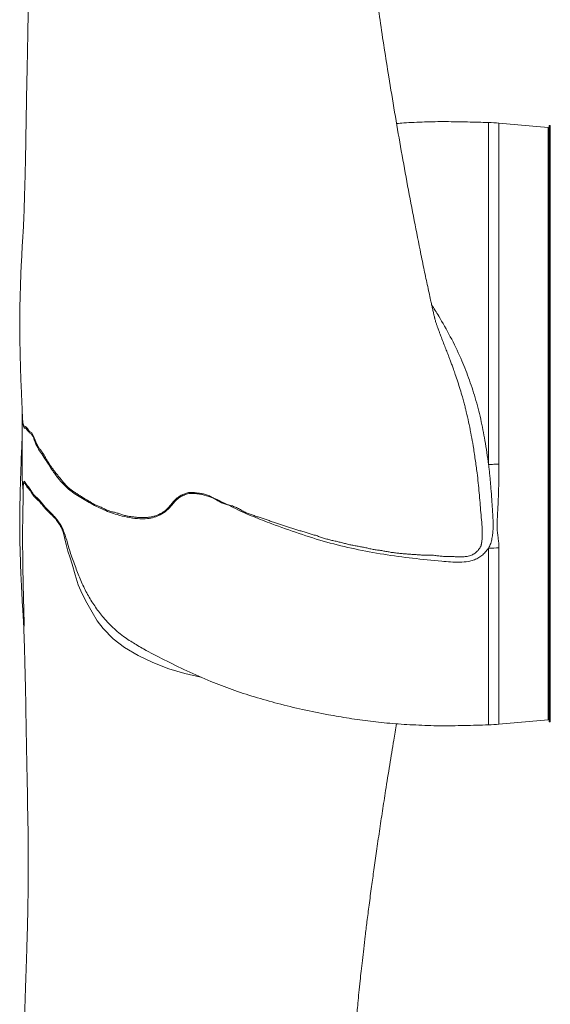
# Model space of a CAD drawing. Header units: millimetres. Extents: x 345 to 1763, y 744 to 2613.
# Tile 2 of 8: x 345 to 593, y 1539 to 1999. Entities that reach past the tile are written whole.
import ezdxf

# ---------------------------------------------------------------- set-up
doc = ezdxf.new("R2010")
doc.units = ezdxf.units.MM

msp = doc.modelspace()

# ---------------------------------------------------------------- linework, layer by layer
at = {"color": 8, "linetype": 'Continuous', "lineweight": 15}
for p, q in [((563.91, 1791.14), (563.91, 1950.94)), ((568.77, 1950.65), (568.77, 1791.18)), ((563.91, 1669.36), (563.91, 1751.98)), ((568.77, 1752.1), (568.77, 1669.65))]:
    msp.add_line(p, q, dxfattribs=at)
at = {"color": 7, "linetype": 'Continuous', "lineweight": 15}
for p, q in [((591.7, 1948.57), (568.77, 1950.65)), ((591.7, 1810.15), (591.7, 1948.57)), ((592.75, 1949.57), (592.25, 1949.57)), ((592.25, 1810.15), (592.25, 1949.57)), ((592.75, 1810.15), (592.75, 1949.57)), ((592.25, 1897.91), (591.7, 1897.91)), ((591.7, 1671.74), (591.7, 1810.15)), ((592.25, 1670.74), (592.25, 1810.15)), ((592.75, 1670.74), (592.75, 1810.15)), ((591.7, 1751.48), (592.25, 1751.51)), ((592.25, 1747.51), (591.7, 1747.49)), ((591.7, 1729.34), (592.25, 1729.34)), ((592.25, 1723.78), (591.7, 1723.79)), ((591.7, 1722.39), (592.25, 1722.39)), ((568.77, 1669.65), (591.7, 1671.74)), ((592.25, 1670.74), (592.75, 1670.74))]:
    msp.add_line(p, q, dxfattribs=at)
at = {"color": 8, "linetype": 'Continuous', "lineweight": 15, "flags": 128}
for points in [[(346.29, 1810.54), (346.32, 1810.25), (346.32, 1810.24), (346.32, 1810.23), (346.32, 1810.22), (346.33, 1810.22), (346.34, 1810.18), (346.4, 1810.02), (346.65, 1809.24), (346.94, 1808.62), (347.17, 1808.66), (347.43, 1808.79), (347.76, 1808.5), (348.41, 1807.84), (348.86, 1807.15), (349.33, 1806.52), (349.85, 1806.23), (350.39, 1805.86), (351.13, 1804.62), (351.96, 1802.5), (351.96, 1802.5), (351.96, 1802.5)], [(429.56, 1691.68), (429.46, 1691.7), (421.91, 1693.32), (414.44, 1695.58), (407.02, 1698.47), (400.11, 1701.78), (393.83, 1705.54), (388.42, 1709.65), (383.73, 1714.38), (381.03, 1718.05), (378.61, 1722.05), (376.17, 1726.39), (373.98, 1730.57), (372.16, 1734.9), (370.68, 1739.52), (369.28, 1744.43), (368.37, 1747.44), (367.34, 1750.56), (366.52, 1753.69), (365.79, 1756.9), (365.35, 1758.43), (364.89, 1759.99), (364.89, 1759.99), (364.89, 1759.99)]]:
    msp.add_lwpolyline(points, dxfattribs=at)
at = {"color": 7, "linetype": 'Continuous', "lineweight": 15, "flags": 128}
msp.add_lwpolyline([(568.77, 1791.18), (568.16, 1791.17), (567.56, 1791.17), (566.95, 1791.16), (566.34, 1791.16), (565.73, 1791.15), (565.12, 1791.15), (564.52, 1791.14), (563.91, 1791.14)], dxfattribs=at)
at = {"color": 7, "linetype": 'Continuous', "lineweight": 15}
for centre, radius, start, end in [((561.59, 1871.74), 79.24, 84.8022, 88.3259), ((561.61, 1942.85), 190.88, 270.6908, 272.1512), ((561.59, 1748.56), 79.24, 271.6741, 275.1978)]:
    msp.add_arc(centre, radius, start, end, dxfattribs=at)
for points, knots in [([(553.46, 1815.78), (553.41, 1815.96), (553.25, 1816.65), (552.87, 1818.17), (552.34, 1820.25), (551.59, 1822.95), (550.6, 1826.21), (549.51, 1829.75), (548.46, 1832.9), (547.55, 1835.5), (546.81, 1837.57), (546.15, 1839.36), (545.46, 1841.19), (544.74, 1843.05), (543.87, 1845.29), (542.88, 1847.8), (541.91, 1850.3), (541.1, 1852.41), (540.53, 1853.93), (540.18, 1854.91), (539.94, 1855.61), (539.72, 1856.25), (539.5, 1856.92), (539.28, 1857.6), (539.06, 1858.32), (538.87, 1859), (538.71, 1859.61), (538.68, 1859.73), (538.68, 1859.72), (538.48, 1860.57), (538.1, 1862.18), (537.7, 1863.97), (537.27, 1865.89), (536.73, 1868.37), (536.04, 1871.48), (534.97, 1876.46), (533.57, 1883.1), (531.4, 1893.69), (528.75, 1907.14), (525.71, 1923.27), (522.78, 1939.52), (519.97, 1955.84), (517.44, 1971.19), (515.17, 1985.55), (513.2, 1998.55), (511.38, 2010.98), (509.76, 2022.57), (508.34, 2033.07), (507.12, 2042.51), (506.08, 2051), (505.14, 2058.95), (504.3, 2066.56), (503.54, 2073.76), (502.9, 2080.28), (502.37, 2085.87), (501.98, 2090.17), (501.68, 2093.63), (501.39, 2096.91), (501.06, 2100.95), (500.67, 2105.79), (500.26, 2111.27), (499.73, 2118.61), (499.11, 2128.02), (498.42, 2139.67), (497.66, 2154.4), (496.92, 2172), (496.4, 2188.03), (496.09, 2199.99), (495.91, 2207.41), (495.77, 2214.03), (495.64, 2220.88), (495.51, 2228.72), (495.37, 2238.22), (495.25, 2248.87), (495.13, 2260.51), (495.04, 2272.71), (494.96, 2284.78), (494.9, 2296.36), (494.84, 2307.45), (494.78, 2318.28), (494.7, 2328.83), (494.62, 2338.08), (494.54, 2345.76), (494.47, 2351.66), (494.41, 2356.56), (494.35, 2360.47), (494.31, 2363.55), (494.27, 2366.29), (494.22, 2369.66), (494.14, 2374.16), (494.04, 2379.96), (493.92, 2386.7), (493.76, 2394.42), (493.57, 2403.1), (493.34, 2412.71), (493.07, 2423.17), (492.75, 2434.43), (492.38, 2446.46), (491.95, 2459.21), (491.41, 2473.92), (490.76, 2490.11), (490, 2507.2), (489.2, 2523.44), (488.39, 2538.79), (487.56, 2553.28), (486.73, 2566.95), (485.86, 2580.25), (485.05, 2592.09), (484.51, 2599.52), (484.28, 2602.59)], [0, 0, 0, 0, 0.000884, 0.003377, 0.006378, 0.009477, 0.013639, 0.017912, 0.022195, 0.025363, 0.027932, 0.030734, 0.033127, 0.036259, 0.040262, 0.045155, 0.050316, 0.054449, 0.057509, 0.059741, 0.061719, 0.063732, 0.06582, 0.068564, 0.072106, 0.075254, 0.077712, 0.080069, 0.082345, 0.084452, 0.086908, 0.089543, 0.092315, 0.095258, 0.100237, 0.10565, 0.116329, 0.127971, 0.149113, 0.170487, 0.191624, 0.212216, 0.233002, 0.249535, 0.265666, 0.280834, 0.294793, 0.30745, 0.318342, 0.328223, 0.337312, 0.346123, 0.354667, 0.362192, 0.368575, 0.37384, 0.376891, 0.38036, 0.385025, 0.390613, 0.396823, 0.403634, 0.415496, 0.428701, 0.443019, 0.465277, 0.488243, 0.497436, 0.506093, 0.5136, 0.520009, 0.529394, 0.540164, 0.552257, 0.565597, 0.579846, 0.593916, 0.606918, 0.619665, 0.632159, 0.644401, 0.656309, 0.664397, 0.671302, 0.677046, 0.681646, 0.685117, 0.687957, 0.691385, 0.697141, 0.704087, 0.712206, 0.721476, 0.732099, 0.743874, 0.756777, 0.770786, 0.785881, 0.802045, 0.819262, 0.84247, 0.865221, 0.887085, 0.908104, 0.928311, 0.947733, 0.966393, 0.98606, 1, 1, 1, 1]), ([(347.92, 2567.22), (348.03, 2564.44), (348.33, 2557.21), (348.87, 2545.2), (349.48, 2531.51), (350.05, 2518.11), (350.56, 2505.19), (351.01, 2492.8), (351.38, 2481.02), (351.69, 2469.83), (351.91, 2459.91), (352.06, 2451.23), (352.17, 2443.73), (352.26, 2436.46), (352.33, 2429.18), (352.39, 2419.14), (352.42, 2406.01), (352.39, 2390.55), (352.29, 2375.28), (352.14, 2360.34), (351.94, 2344.67), (351.69, 2329.46), (351.41, 2314.84), (351.11, 2300.98), (350.78, 2287), (350.41, 2272.45), (350.01, 2257.71), (349.59, 2242.92), (349.17, 2229.01), (348.76, 2216.03), (348.37, 2203.98), (348.02, 2193.36), (347.72, 2183.89), (347.46, 2175.29), (347.23, 2166.76), (347.02, 2158.17), (346.87, 2150.75), (346.77, 2144.25), (346.69, 2138.42), (346.63, 2131.7), (346.59, 2124.32), (346.61, 2116.71), (346.66, 2109.27), (346.76, 2102.18), (346.89, 2095.2), (347.05, 2088.44), (347.23, 2082.12), (347.4, 2076.71), (347.54, 2072.59), (347.66, 2069.19), (347.77, 2065.86), (347.91, 2061.81), (348.06, 2057.26), (348.25, 2051.37), (348.44, 2044.33), (348.6, 2036.53), (348.7, 2030.51), (348.74, 2026.29), (348.77, 2023.59), (348.78, 2021.05), (348.8, 2018.45), (348.8, 2015.61), (348.8, 2012.3), (348.79, 2008.65), (348.76, 2005.01), (348.72, 2001.86), (348.69, 1999.35), (348.65, 1996.55), (348.51, 1992.7), (348.52, 1987.85), (348.38, 1982.26), (348.26, 1976.55), (348.14, 1970.72), (348.02, 1964.89), (347.91, 1959.07), (347.82, 1953.47), (347.74, 1948.5), (347.67, 1944.02), (347.61, 1939.61), (347.53, 1935.17), (347.43, 1930.96), (347.34, 1927.17), (347.24, 1923.65), (347.15, 1920.24), (347.04, 1916.2), (346.89, 1911.53), (346.73, 1906.54), (346.52, 1901.68), (346.24, 1897.07), (345.92, 1892.64), (345.76, 1888.82), (345.6, 1885.57), (345.4, 1882.41), (345.26, 1878.74), (345.14, 1874.83), (345.04, 1871.24), (344.95, 1868.13), (344.86, 1865.19), (344.79, 1862.21), (344.78, 1859.09), (344.79, 1856.23), (344.82, 1853.44), (344.84, 1851.21), (344.87, 1849.51), (344.89, 1847.9), (344.92, 1846.56), (344.94, 1845.33), (344.98, 1843.52), (345.05, 1840.57), (345.16, 1836.49), (345.33, 1831.31), (345.56, 1825.08), (345.83, 1818.78), (346.05, 1814.56), (346.14, 1812.76)], [0, 0, 0, 0, 0.0166824, 0.0433819, 0.068775, 0.0928162, 0.1154713, 0.136349, 0.1558501, 0.173965, 0.1906887, 0.2030663, 0.2145555, 0.2253205, 0.2362228, 0.2473882, 0.2700849, 0.2937947, 0.3137398, 0.3343486, 0.3556208, 0.3775562, 0.3952568, 0.4133669, 0.4316732, 0.4492042, 0.4689097, 0.4873524, 0.5045349, 0.5204588, 0.535125, 0.5485371, 0.5590718, 0.5693546, 0.5795542, 0.5897142, 0.6001561, 0.606067, 0.6130419, 0.6210952, 0.6302331, 0.639538, 0.6484081, 0.6568386, 0.6648246, 0.6732336, 0.6808461, 0.6872338, 0.692383, 0.6954041, 0.6993161, 0.7041729, 0.7097225, 0.7153549, 0.7248612, 0.7342671, 0.7424151, 0.745757, 0.748856, 0.7517791, 0.7545482, 0.7579177, 0.7616027, 0.7660087, 0.770557, 0.7741891, 0.7769141, 0.7793293, 0.7840914, 0.790112, 0.7963193, 0.8037855, 0.8103248, 0.8171211, 0.8247518, 0.8313667, 0.8375356, 0.8429917, 0.8480231, 0.8535166, 0.8581583, 0.8626517, 0.8666207, 0.870379, 0.8745564, 0.8805637, 0.8866168, 0.8919329, 0.8976302, 0.9025623, 0.9072761, 0.9110058, 0.914362, 0.9184506, 0.9236329, 0.9282223, 0.9314344, 0.9348876, 0.9384055, 0.941843, 0.945571, 0.9493384, 0.9513137, 0.9533518, 0.9556031, 0.9572577, 0.9583652, 0.9606741, 0.9644857, 0.9697323, 0.9763223, 0.9841671, 0.9932485, 1, 1, 1, 1]), ([(563.91, 1950.94), (560.63, 1951.04), (553.98, 1951.23), (544.01, 1951.41), (534.08, 1951.28), (526.4, 1950.92), (522.04, 1950.56), (520.92, 1950.47)], [0, 0, 0, 0, 0.228616, 0.46428, 0.694741, 0.921611, 1, 1, 1, 1]), ([(345.96, 1816.23), (345.96, 1815.88), (345.96, 1814.35), (345.96, 1811.46), (345.96, 1807.66), (345.96, 1803.86), (345.96, 1800.23), (345.96, 1796.66), (345.96, 1793.3), (345.96, 1790.28), (345.97, 1787.39), (345.96, 1784), (346.16, 1780.93), (346.38, 1779.12), (346.41, 1778.81)], [0, 0, 0, 0, 0.024976, 0.109131, 0.194528, 0.281168, 0.36905, 0.45608, 0.562026, 0.657393, 0.743614, 0.861629, 0.976664, 1, 1, 1, 1]), ([(555.82, 1804.63), (555.72, 1805.16), (555.06, 1808.84), (554.28, 1812.58), (553.42, 1815.72), (553.4, 1815.76)], [0, 0, 0, 0, 0.1415066, 0.9878736, 1, 1, 1, 1]), ([(346.13, 1813.03), (346.13, 1812.79), (346.14, 1812.35), (346.2, 1811.36), (346.25, 1810.99), (346.29, 1810.54), (346.29, 1810.54)], [0, 0, 0, 0, 0.2576206, 0.4699018, 0.9975771, 1, 1, 1, 1]), ([(345.96, 1804.12), (345.88, 1802.3), (345.7, 1798.64), (345.49, 1793.36), (345.31, 1788.55), (345.18, 1784.48), (345.09, 1781.2), (345.03, 1778.72), (344.98, 1776.77), (344.94, 1775.08), (344.91, 1773.31), (344.88, 1771.6), (344.85, 1769.35), (344.81, 1766.41), (344.79, 1763.31), (344.78, 1759.97), (344.82, 1756.27), (344.95, 1752.3), (345.06, 1748.44), (345.16, 1744.97), (345.26, 1741.65), (345.4, 1738.04), (345.65, 1734.15), (345.8, 1729.91), (346.06, 1725.79), (346.31, 1722), (346.53, 1718.34), (346.69, 1714.82), (346.81, 1711.33), (346.93, 1707.73), (347.05, 1703.55), (347.18, 1698.75), (347.32, 1693.87), (347.44, 1689.25), (347.53, 1685.12), (347.6, 1680.91), (347.67, 1676.45), (347.74, 1671.64), (347.82, 1666.66), (347.91, 1661.38), (348.02, 1655.73), (348.14, 1649.58), (348.26, 1643.05), (348.45, 1636.44), (348.46, 1630.08), (348.64, 1624.19), (348.73, 1618.61), (348.78, 1613.12), (348.8, 1607.57), (348.8, 1601.91), (348.77, 1595.9), (348.69, 1589.31), (348.57, 1582.38), (348.41, 1574.98), (348.21, 1567.59), (347.97, 1560.32), (347.73, 1553.37), (347.48, 1546.15), (347.23, 1538.35), (346.96, 1528.71), (346.73, 1517.56), (346.59, 1504.67), (346.6, 1493.87), (346.66, 1485.18), (346.72, 1479.23), (346.8, 1473.92), (346.87, 1469.88), (346.92, 1467.05), (346.96, 1465.05), (347, 1463.17), (347.07, 1460.36), (347.16, 1456.22), (347.31, 1450.65), (347.48, 1444.46), (347.8, 1433.92), (348.27, 1419.32), (348.88, 1400.76), (349.45, 1382.16), (350, 1363.27), (350.52, 1344.04), (351, 1324.47), (351.43, 1304.62), (351.8, 1284.41), (352.07, 1266.38), (352.24, 1250.39), (352.35, 1236.33), (352.41, 1221.81), (352.41, 1206.86), (352.34, 1191.53), (352.18, 1175.88), (351.91, 1159.98), (351.53, 1143.88), (351.02, 1127.66), (350.42, 1111.38), (349.75, 1095.11), (349.04, 1078.95), (348.41, 1064.85), (348.06, 1056.43), (347.92, 1053.1)], [0, 0, 0, 0, 0.006833, 0.01381, 0.019892, 0.025055, 0.029245, 0.032409, 0.034541, 0.036782, 0.039135, 0.041603, 0.044082, 0.04744, 0.051607, 0.055095, 0.059442, 0.064365, 0.069194, 0.073335, 0.07688, 0.080981, 0.085761, 0.091016, 0.096131, 0.100041, 0.104235, 0.108891, 0.112583, 0.116478, 0.121505, 0.12711, 0.133168, 0.138575, 0.143151, 0.14756, 0.153152, 0.159189, 0.165358, 0.171511, 0.178528, 0.185913, 0.193738, 0.20192, 0.209455, 0.216063, 0.222393, 0.228829, 0.235255, 0.241696, 0.248495, 0.256197, 0.264623, 0.27264, 0.282018, 0.290516, 0.298281, 0.306698, 0.316187, 0.326003, 0.341091, 0.35616, 0.372555, 0.379878, 0.387394, 0.393901, 0.398971, 0.40195, 0.40407, 0.406172, 0.408688, 0.414207, 0.42104, 0.428777, 0.436538, 0.459226, 0.481898, 0.504666, 0.528227, 0.552726, 0.577707, 0.6036, 0.630412, 0.658145, 0.676815, 0.696477, 0.717156, 0.738857, 0.761584, 0.78534, 0.810132, 0.835962, 0.862821, 0.890684, 0.919516, 0.94927, 0.97989, 1, 1, 1, 1]), ([(351.96, 1802.5), (351.99, 1802.43), (352.02, 1802.36), (352.07, 1802.23), (352.15, 1802.02), (352.23, 1801.82), (352.39, 1801.43), (352.5, 1801.17), (352.68, 1800.81), (352.74, 1800.69), (352.83, 1800.51), (352.86, 1800.45), (352.92, 1800.33), (352.95, 1800.27), (353.01, 1800.14), (353.04, 1800.08), (353.1, 1799.96), (353.13, 1799.91), (353.23, 1799.74), (353.3, 1799.64), (353.64, 1799.14), (353.92, 1798.74), (354.48, 1797.95), (354.77, 1797.55), (355.21, 1796.94), (355.35, 1796.73), (355.64, 1796.3), (355.79, 1796.08), (356.08, 1795.63), (356.22, 1795.39), (356.5, 1794.89), (356.64, 1794.64), (357.07, 1793.87), (357.37, 1793.36), (357.82, 1792.61), (357.98, 1792.35), (358.29, 1791.85), (358.45, 1791.6), (358.93, 1790.85), (359.26, 1790.37), (359.77, 1789.67), (359.94, 1789.44), (360.29, 1788.97), (360.46, 1788.74), (360.99, 1788.03), (361.34, 1787.54), (362.07, 1786.6), (362.44, 1786.13), (363.19, 1785.2), (363.58, 1784.74), (364.35, 1783.8), (364.74, 1783.33), (365.93, 1781.93), (366.75, 1781.02), (367.84, 1780.04), (368.06, 1779.85), (368.5, 1779.49), (368.73, 1779.32), (369.41, 1778.82), (369.88, 1778.51), (370.82, 1777.89), (371.29, 1777.59), (372.25, 1776.97), (372.74, 1776.65), (373.71, 1776.01), (374.2, 1775.69), (375.2, 1775.08), (375.7, 1774.79), (376.34, 1774.41), (376.46, 1774.34), (376.72, 1774.19), (376.85, 1774.11), (377.1, 1773.97), (377.23, 1773.91), (377.49, 1773.77), (377.62, 1773.69), (377.88, 1773.53), (378, 1773.44), (378.26, 1773.25), (378.39, 1773.16), (378.77, 1772.89), (379.03, 1772.76), (379.55, 1772.49), (379.81, 1772.36), (380.34, 1772.12), (380.6, 1772.01), (381.4, 1771.69), (381.93, 1771.49), (382.73, 1771.13), (383, 1771), (383.53, 1770.74), (383.8, 1770.61), (384.35, 1770.35), (384.62, 1770.21), (385.16, 1769.95), (385.44, 1769.82), (386.26, 1769.46), (386.81, 1769.27), (387.92, 1768.97), (388.48, 1768.86), (389.32, 1768.66), (389.61, 1768.59), (390.17, 1768.44), (390.46, 1768.35), (391.31, 1768.08), (391.89, 1767.88), (393.04, 1767.51), (393.62, 1767.33), (394.48, 1767.1), (394.77, 1767.03), (395.34, 1766.91), (395.63, 1766.87), (396.48, 1766.75), (397.05, 1766.7), (397.9, 1766.6), (398.19, 1766.56), (398.77, 1766.49), (399.06, 1766.45), (399.64, 1766.38), (399.93, 1766.36), (400.36, 1766.33), (400.51, 1766.32), (400.79, 1766.31), (400.94, 1766.31), (401.66, 1766.3), (402.24, 1766.3), (403.11, 1766.32), (403.4, 1766.33), (403.98, 1766.34), (404.27, 1766.35), (405.14, 1766.4), (405.7, 1766.47), (406.81, 1766.68), (407.35, 1766.82), (408.41, 1767.17), (408.94, 1767.38), (409.97, 1767.82), (410.49, 1768.05), (411.48, 1768.58), (411.95, 1768.88), (412.84, 1769.55), (413.26, 1769.92), (414.08, 1770.72), (414.47, 1771.15), (415.6, 1772.49), (416.31, 1773.43), (417.34, 1774.47), (417.56, 1774.68), (417.99, 1775.07), (418.22, 1775.26), (418.9, 1775.82), (419.39, 1776.17), (420.4, 1776.77), (420.93, 1777.03), (421.75, 1777.38), (422.03, 1777.49), (422.6, 1777.69), (422.88, 1777.78), (423.76, 1777.99), (424.37, 1778.05), (425.3, 1778.04), (425.61, 1778.02), (426.24, 1777.96), (426.56, 1777.92), (427.19, 1777.84), (427.5, 1777.79), (428.13, 1777.71), (428.45, 1777.67), (429.39, 1777.53), (430.02, 1777.43), (430.96, 1777.23), (431.28, 1777.16), (431.9, 1776.98), (432.22, 1776.89), (433.15, 1776.54), (433.74, 1776.25), (434.91, 1775.6), (435.49, 1775.26), (436.36, 1774.74), (436.65, 1774.57), (437.23, 1774.24), (437.52, 1774.07), (438.4, 1773.57), (438.99, 1773.26), (439.9, 1772.88), (440.21, 1772.77), (440.83, 1772.58), (441.15, 1772.49), (442.1, 1772.26), (442.74, 1772.12), (444, 1771.79), (444.62, 1771.59), (445.85, 1771.11), (446.44, 1770.82), (447.63, 1770.17), (448.21, 1769.82), (449.1, 1769.31), (449.4, 1769.15), (449.99, 1768.84), (450.3, 1768.69), (451.21, 1768.28), (451.83, 1768.04), (453.08, 1767.59), (453.71, 1767.37), (454.96, 1766.95), (455.59, 1766.74), (456.85, 1766.34), (457.49, 1766.14), (458.75, 1765.73), (459.38, 1765.52), (460.64, 1765.09), (461.27, 1764.88), (462.53, 1764.44), (463.16, 1764.21), (464.42, 1763.76), (465.05, 1763.53), (466.31, 1763.1), (466.95, 1762.89), (468.22, 1762.49), (468.86, 1762.3), (470.14, 1761.91), (470.78, 1761.71), (472.05, 1761.29), (472.69, 1761.08), (473.97, 1760.67), (474.61, 1760.48), (475.89, 1760.1), (476.53, 1759.9), (477.81, 1759.5), (478.45, 1759.3), (479.42, 1759.02), (479.74, 1758.92), (480.38, 1758.74), (480.7, 1758.64), (481.67, 1758.37), (482.31, 1758.17), (483.6, 1757.77), (484.23, 1757.55), (485.19, 1757.23), (485.51, 1757.12), (486.15, 1756.89), (486.47, 1756.78), (487.43, 1756.46), (488.08, 1756.28), (489.37, 1755.94), (490.03, 1755.78), (491.34, 1755.47), (491.99, 1755.32), (493.3, 1755.03), (493.96, 1754.88), (495.26, 1754.56), (495.91, 1754.38), (497.21, 1754.03), (497.87, 1753.86), (499.18, 1753.55), (499.84, 1753.42), (501.17, 1753.17), (501.83, 1753.05), (503.16, 1752.81), (503.83, 1752.69), (505.15, 1752.44), (505.81, 1752.3), (507.14, 1752.02), (507.8, 1751.86), (509.12, 1751.57), (509.78, 1751.43), (511.11, 1751.21), (511.78, 1751.13), (513.12, 1750.93), (513.79, 1750.83), (515.12, 1750.6), (515.79, 1750.49), (517.12, 1750.25), (517.79, 1750.12), (518.79, 1749.96), (519.13, 1749.91), (519.8, 1749.83), (520.14, 1749.79), (521.14, 1749.67), (521.82, 1749.58), (523.16, 1749.44), (523.84, 1749.38), (525.19, 1749.28), (525.87, 1749.23), (527.22, 1749.14), (527.89, 1749.09), (529.24, 1749), (529.92, 1748.97), (530.93, 1748.9), (531.27, 1748.87), (531.95, 1748.81), (532.28, 1748.79), (532.96, 1748.75), (533.3, 1748.74), (533.97, 1748.73), (534.31, 1748.73), (534.99, 1748.75), (535.33, 1748.75), (536.01, 1748.76), (536.35, 1748.76), (537.36, 1748.71), (538.04, 1748.65), (539.39, 1748.49), (540.06, 1748.41), (541.41, 1748.25), (542.09, 1748.17), (543.1, 1748.09), (543.44, 1748.07), (544.12, 1748.05), (544.46, 1748.04), (545.13, 1748.04), (545.47, 1748.04), (546.15, 1748.04), (546.49, 1748.04), (547.17, 1748.02), (547.51, 1748.01), (548.19, 1747.99), (548.53, 1747.98), (549.2, 1747.98), (549.54, 1747.98), (550.22, 1747.98), (550.56, 1747.97), (551.58, 1747.96), (552.26, 1747.95), (553.26, 1748.04), (553.6, 1748.08), (554.26, 1748.2), (554.59, 1748.28), (555.56, 1748.56), (556.18, 1748.81), (557.04, 1749.29), (557.32, 1749.47), (557.84, 1749.84), (558.08, 1750.04), (558.78, 1750.69), (559.18, 1751.16), (559.7, 1751.91), (559.86, 1752.16), (560.09, 1752.55), (560.16, 1752.68), (560.26, 1752.88), (560.3, 1752.95), (560.36, 1753.08), (560.38, 1753.14), (560.41, 1753.27), (560.42, 1753.33), (560.45, 1753.45), (560.47, 1753.52), (560.5, 1753.65), (560.52, 1753.71), (560.55, 1753.84), (560.56, 1753.9), (560.59, 1754.03), (560.6, 1754.1), (560.62, 1754.23), (560.64, 1754.29), (560.66, 1754.42), (560.66, 1754.49), (560.69, 1754.62), (560.7, 1754.69), (560.78, 1755.29), (560.83, 1755.83), (560.92, 1756.94), (560.94, 1757.51), (560.97, 1758.36), (560.98, 1758.65), (560.98, 1759.08), (560.98, 1759.23), (560.98, 1759.44), (560.97, 1759.55), (560.97, 1759.66), (560.97, 1759.73), (560.97, 1759.77), (560.97, 1759.8)], [0, 0, 0, 0, 0.000977, 0.000977, 0.001953, 0.003906, 0.003906, 0.007812, 0.007812, 0.009766, 0.009766, 0.010742, 0.010742, 0.011719, 0.011719, 0.012695, 0.012695, 0.013672, 0.013672, 0.015625, 0.015625, 0.023438, 0.023438, 0.03125, 0.03125, 0.035156, 0.035156, 0.039063, 0.039063, 0.042969, 0.042969, 0.046875, 0.046875, 0.054688, 0.054688, 0.058594, 0.058594, 0.0625, 0.0625, 0.070313, 0.070313, 0.074219, 0.074219, 0.078125, 0.078125, 0.085938, 0.085938, 0.09375, 0.09375, 0.101563, 0.101563, 0.109375, 0.109375, 0.125, 0.125, 0.128906, 0.128906, 0.132813, 0.132813, 0.140625, 0.140625, 0.148438, 0.148438, 0.15625, 0.15625, 0.164063, 0.164063, 0.171875, 0.171875, 0.173828, 0.173828, 0.175781, 0.175781, 0.177734, 0.177734, 0.179688, 0.179688, 0.181641, 0.181641, 0.183594, 0.183594, 0.1875, 0.1875, 0.191406, 0.191406, 0.195313, 0.195313, 0.203125, 0.203125, 0.207031, 0.207031, 0.210938, 0.210938, 0.214844, 0.214844, 0.21875, 0.21875, 0.226563, 0.226563, 0.234375, 0.234375, 0.238281, 0.238281, 0.242188, 0.242188, 0.25, 0.25, 0.257813, 0.257813, 0.261719, 0.261719, 0.265625, 0.265625, 0.273438, 0.273438, 0.277344, 0.277344, 0.28125, 0.28125, 0.285156, 0.285156, 0.287109, 0.287109, 0.289063, 0.289063, 0.296875, 0.296875, 0.300781, 0.300781, 0.304688, 0.304688, 0.3125, 0.3125, 0.320313, 0.320313, 0.328125, 0.328125, 0.335938, 0.335938, 0.34375, 0.34375, 0.351563, 0.351563, 0.359375, 0.359375, 0.375, 0.375, 0.378906, 0.378906, 0.382813, 0.382813, 0.390625, 0.390625, 0.398438, 0.398438, 0.402344, 0.402344, 0.40625, 0.40625, 0.414063, 0.414063, 0.417969, 0.417969, 0.421875, 0.421875, 0.425781, 0.425781, 0.429688, 0.429688, 0.4375, 0.4375, 0.441406, 0.441406, 0.445313, 0.445313, 0.453125, 0.453125, 0.460938, 0.460938, 0.464844, 0.464844, 0.46875, 0.46875, 0.476563, 0.476563, 0.480469, 0.480469, 0.484375, 0.484375, 0.492188, 0.492188, 0.5, 0.5, 0.507813, 0.507813, 0.515625, 0.515625, 0.519531, 0.519531, 0.523438, 0.523438, 0.53125, 0.53125, 0.539063, 0.539063, 0.546875, 0.546875, 0.554688, 0.554688, 0.5625, 0.5625, 0.570313, 0.570313, 0.578125, 0.578125, 0.585938, 0.585938, 0.59375, 0.59375, 0.601563, 0.601563, 0.609375, 0.609375, 0.617188, 0.617188, 0.625, 0.625, 0.632813, 0.632813, 0.640625, 0.640625, 0.644531, 0.644531, 0.648438, 0.648438, 0.65625, 0.65625, 0.664063, 0.664063, 0.667969, 0.667969, 0.671875, 0.671875, 0.679688, 0.679688, 0.6875, 0.6875, 0.695313, 0.695313, 0.703125, 0.703125, 0.710938, 0.710938, 0.71875, 0.71875, 0.726563, 0.726563, 0.734375, 0.734375, 0.742188, 0.742188, 0.75, 0.75, 0.757813, 0.757813, 0.765625, 0.765625, 0.773438, 0.773438, 0.78125, 0.78125, 0.789063, 0.789063, 0.796875, 0.796875, 0.800781, 0.800781, 0.804688, 0.804688, 0.8125, 0.8125, 0.820313, 0.820313, 0.828125, 0.828125, 0.835938, 0.835938, 0.84375, 0.84375, 0.847656, 0.847656, 0.851563, 0.851563, 0.855469, 0.855469, 0.859375, 0.859375, 0.863281, 0.863281, 0.867188, 0.867188, 0.875, 0.875, 0.882813, 0.882813, 0.890625, 0.890625, 0.894531, 0.894531, 0.898438, 0.898438, 0.902344, 0.902344, 0.90625, 0.90625, 0.910156, 0.910156, 0.914063, 0.914063, 0.917969, 0.917969, 0.921875, 0.921875, 0.929688, 0.929688, 0.933594, 0.933594, 0.9375, 0.9375, 0.945313, 0.945313, 0.949219, 0.949219, 0.953125, 0.953125, 0.960938, 0.960938, 0.964844, 0.964844, 0.966797, 0.966797, 0.967773, 0.967773, 0.96875, 0.96875, 0.969727, 0.969727, 0.970703, 0.970703, 0.97168, 0.97168, 0.972656, 0.972656, 0.973633, 0.973633, 0.974609, 0.974609, 0.975586, 0.975586, 0.976563, 0.976563, 0.984375, 0.984375, 0.992188, 0.992188, 0.996094, 0.996094, 0.998047, 0.998047, 0.999023, 0.999512, 0.999512, 1, 1, 1, 1]), ([(563.91, 1751.98), (564.11, 1752.33), (564.29, 1752.69), (564.62, 1753.43), (564.76, 1753.8), (565.14, 1754.94), (565.34, 1755.72), (565.65, 1757.29), (565.76, 1758.09), (565.94, 1759.7), (565.99, 1760.5), (566.08, 1762.92), (566.05, 1764.54), (565.92, 1766.98), (565.86, 1767.8), (565.74, 1769.43), (565.68, 1770.25), (565.51, 1772.72), (565.4, 1774.38), (565.17, 1777.7), (565.04, 1779.37), (564.84, 1781.88), (564.77, 1782.72), (564.62, 1784.4), (564.54, 1785.24), (564.42, 1786.5), (564.37, 1786.92), (564.29, 1787.76), (564.25, 1788.19), (564.18, 1788.82), (564.16, 1789.03), (564.11, 1789.45), (564.09, 1789.66), (564.01, 1790.3), (563.96, 1790.72), (563.91, 1791.14)], [0, 0, 0, 0, 0.03125, 0.03125, 0.0625, 0.0625, 0.125, 0.125, 0.1875, 0.1875, 0.25, 0.25, 0.375, 0.375, 0.4375, 0.4375, 0.5, 0.5, 0.625, 0.625, 0.75, 0.75, 0.8125, 0.8125, 0.875, 0.875, 0.90625, 0.90625, 0.9375, 0.9375, 0.953125, 0.953125, 0.96875, 0.96875, 1, 1, 1, 1]), ([(568.77, 1791.18), (568.77, 1787.79), (568.71, 1784.43), (568.58, 1779.44), (568.53, 1777.78), (568.41, 1774.49), (568.35, 1772.85), (568.24, 1770.4), (568.19, 1769.59), (568.1, 1767.97), (568.05, 1767.16), (567.96, 1765.55), (567.92, 1764.74), (567.89, 1763.14), (567.9, 1762.34), (567.98, 1759.95), (568.17, 1758.37), (568.46, 1756.01), (568.57, 1755.23), (568.72, 1753.66), (568.77, 1752.88), (568.77, 1752.1)], [0, 0, 0, 0, 0.25, 0.25, 0.375, 0.375, 0.5, 0.5, 0.5625, 0.5625, 0.625, 0.625, 0.6875, 0.6875, 0.75, 0.75, 0.875, 0.875, 0.9375, 0.9375, 1, 1, 1, 1]), ([(346.44, 1780.52), (346.43, 1779.84), (346.39, 1777.93), (346.36, 1774.92), (346.33, 1771.43), (346.25, 1768.12), (346.18, 1764.55), (346.14, 1760.73), (346.13, 1756.99), (346.15, 1753.64), (346.17, 1750.56), (346.2, 1747.49), (346.24, 1744.32), (346.29, 1741.21), (346.35, 1737.91), (346.42, 1734.76), (346.5, 1731.62), (346.57, 1728.62), (346.65, 1725.42), (346.73, 1722.31), (346.8, 1719.61), (346.84, 1717.54), (346.87, 1716.21), (346.88, 1715.65), (346.88, 1715.56), (346.88, 1715.57), (346.88, 1715.58)], [0, 0, 0, 0, 0.0291216, 0.0809836, 0.1251471, 0.1727587, 0.2232253, 0.2809451, 0.3399294, 0.388465, 0.4302586, 0.4790722, 0.5279351, 0.5756422, 0.6244489, 0.6841768, 0.7277194, 0.7761209, 0.8294536, 0.8820888, 0.9261965, 0.9615571, 0.9881537, 0.9933986, 0.9984576, 1, 1, 1, 1]), ([(364.89, 1759.99), (364.85, 1760.11), (364.8, 1760.23), (364.7, 1760.47), (364.65, 1760.58), (364.49, 1760.94), (364.39, 1761.17), (364.17, 1761.64), (364.05, 1761.88), (363.8, 1762.34), (363.67, 1762.56), (363.27, 1763.22), (362.98, 1763.63), (362.41, 1764.44), (362.11, 1764.82), (361.52, 1765.54), (361.23, 1765.88), (360.64, 1766.55), (360.34, 1766.87), (359.76, 1767.48), (359.47, 1767.76), (358.89, 1768.29), (358.61, 1768.53), (358.19, 1768.94), (358.05, 1769.09), (357.78, 1769.38), (357.64, 1769.53), (357.37, 1769.81), (357.24, 1769.95), (356.97, 1770.22), (356.84, 1770.36), (356.58, 1770.63), (356.45, 1770.78), (356.2, 1771.07), (356.07, 1771.23), (355.82, 1771.53), (355.7, 1771.68), (355.46, 1771.99), (355.34, 1772.15), (354.98, 1772.61), (354.74, 1772.91), (354.28, 1773.46), (354.05, 1773.71), (353.6, 1774.17), (353.38, 1774.37), (353.11, 1774.61), (353.06, 1774.65), (352.95, 1774.74), (352.9, 1774.79), (352.8, 1774.87), (352.74, 1774.92), (352.67, 1774.98), (352.64, 1775), (352.6, 1775.03), (352.59, 1775.04), (352.57, 1775.05), (352.56, 1775.05), (352.55, 1775.05), (352.54, 1775.05), (352.54, 1775.05)], [0, 0, 0, 0, 0.015625, 0.015625, 0.03125, 0.03125, 0.0625, 0.0625, 0.09375, 0.09375, 0.125, 0.125, 0.1875, 0.1875, 0.25, 0.25, 0.3125, 0.3125, 0.375, 0.375, 0.4375, 0.4375, 0.5, 0.5, 0.53125, 0.53125, 0.5625, 0.5625, 0.59375, 0.59375, 0.625, 0.625, 0.65625, 0.65625, 0.6875, 0.6875, 0.71875, 0.71875, 0.75, 0.75, 0.8125, 0.8125, 0.875, 0.875, 0.9375, 0.9375, 0.953125, 0.953125, 0.96875, 0.96875, 0.984375, 0.984375, 0.992188, 0.992188, 0.996094, 0.996094, 0.998047, 0.998047, 1, 1, 1, 1]), ([(399.87, 1706.48), (400.81, 1705.92), (404.87, 1703.53), (412.58, 1699.67), (423.01, 1694.47), (433.56, 1689.8), (444.13, 1685.71), (454.6, 1682.36), (465.6, 1679.26), (477.11, 1676.43), (488.21, 1674.23), (498.78, 1672.38), (508.76, 1670.97), (519.15, 1669.89), (529.96, 1669.27), (541.18, 1668.79), (552.54, 1669.06), (560.14, 1669.26), (563.91, 1669.36)], [0, 0, 0, 0, 0.019103, 0.082904, 0.151563, 0.22404, 0.285893, 0.350746, 0.417344, 0.486967, 0.559145, 0.616476, 0.675607, 0.736377, 0.800209, 0.86615, 0.933763, 1, 1, 1, 1]), ([(484.27, 1017.6), (484.59, 1021.99), (485.32, 1031.94), (486.39, 1048.02), (487.49, 1065.7), (488.5, 1083.51), (489.42, 1101.17), (490.24, 1118.44), (490.98, 1135.41), (491.63, 1152.11), (492.21, 1168.51), (492.72, 1184.57), (493.16, 1200.14), (493.53, 1215.25), (493.85, 1230.02), (494.12, 1244.62), (494.35, 1259.17), (494.54, 1273.85), (494.67, 1287.42), (494.76, 1300.02), (494.83, 1311.75), (494.9, 1324.17), (494.96, 1335.17), (495.02, 1344.63), (495.07, 1352.33), (495.14, 1360.36), (495.22, 1368.72), (495.31, 1377.18), (495.42, 1385.35), (495.53, 1392.8), (495.64, 1399.32), (495.75, 1404.88), (495.84, 1409.61), (495.94, 1414.01), (496.06, 1418.95), (496.21, 1424.92), (496.41, 1431.98), (496.65, 1439.84), (496.92, 1447.61), (497.21, 1455.15), (497.52, 1462.38), (497.88, 1470.04), (498.29, 1478.14), (498.77, 1486.71), (499.31, 1495.37), (499.84, 1503.28), (500.33, 1509.96), (500.74, 1515.3), (501.08, 1519.61), (501.35, 1522.83), (501.53, 1525.03), (501.67, 1526.55), (501.78, 1527.89), (501.91, 1529.38), (502.07, 1531.09), (502.24, 1533), (502.49, 1535.76), (502.85, 1539.51), (503.33, 1544.4), (503.84, 1549.39), (504.37, 1554.42), (504.93, 1559.42), (505.55, 1564.86), (506.27, 1570.9), (507.12, 1577.7), (508.11, 1585.43), (509.19, 1593.53), (510.34, 1601.94), (511.56, 1610.55), (512.9, 1619.71), (514.32, 1629.14), (515.92, 1639.52), (517.68, 1650.55), (519.4, 1660.97), (520.48, 1667.3), (520.92, 1669.86)], [0, 0, 0, 0, 0.025006, 0.0567432, 0.0887467, 0.1205985, 0.1508269, 0.179997, 0.2081208, 0.2352038, 0.261709, 0.2871313, 0.3114627, 0.334691, 0.3571805, 0.3790893, 0.4008333, 0.4224198, 0.4443139, 0.4606123, 0.4776038, 0.4953875, 0.5145077, 0.5251227, 0.5361667, 0.5476538, 0.5595988, 0.5720097, 0.583892, 0.5945041, 0.6037953, 0.6117202, 0.6182397, 0.6239692, 0.630498, 0.6393458, 0.6494841, 0.6607278, 0.6729515, 0.6826268, 0.6928818, 0.7037397, 0.7152264, 0.7273714, 0.7401673, 0.7520786, 0.7610731, 0.768677, 0.7748422, 0.7795312, 0.7824559, 0.7842505, 0.7860474, 0.7881906, 0.7906662, 0.7934023, 0.7963936, 0.8025513, 0.8095931, 0.817529, 0.8242179, 0.8314819, 0.8393816, 0.8480934, 0.8580583, 0.8694745, 0.8825231, 0.8943036, 0.9074181, 0.9215925, 0.9361651, 0.9508535, 0.9697201, 0.9877826, 1, 1, 1, 1])]:
    msp.add_open_spline(points, degree=3, knots=knots, dxfattribs=at)
at = {"color": 8, "linetype": 'Continuous', "lineweight": 15}
for points, knots in [([(537.3, 1865.77), (538.4, 1864.01), (541.41, 1859.23), (546.11, 1850.9), (550.81, 1841.27), (554.64, 1831.67), (557.78, 1822.2), (560.31, 1812.37), (562.35, 1801.93), (563.37, 1794.86), (563.91, 1791.14)], [0, 0, 0, 0, 0.081668, 0.223297, 0.364904, 0.486853, 0.608819, 0.73477, 0.860791, 1, 1, 1, 1]), ([(563.91, 1751.98), (563.41, 1751.32), (562.48, 1750.06), (560.76, 1748.49), (558.89, 1747.22), (556.79, 1746.29), (553.94, 1745.58), (550.36, 1745.32), (546.17, 1745.48), (538.86, 1746.15), (528.4, 1747.17), (514.87, 1749.01), (501.45, 1751.45), (488.23, 1754.66), (475.3, 1758.77), (463.92, 1762.85), (453.98, 1766.64), (446.97, 1769.75), (441.5, 1772.55), (437.35, 1774.56), (433.13, 1776.28), (429.42, 1777.12), (426.33, 1777.6), (423.81, 1777.64), (421.53, 1776.85), (419.43, 1775.7), (417.54, 1774.15), (415.7, 1771.93), (413.56, 1769.46), (410.67, 1767.53), (407.64, 1766.3), (404.07, 1765.58), (399.8, 1765.68), (395.05, 1766.38), (389.44, 1767.79), (383.15, 1770.14), (376.43, 1773.7), (370.9, 1776.99), (366.51, 1780.39), (363.18, 1784.04), (360.2, 1787.99), (357.73, 1792.01), (355.52, 1795.4), (353.59, 1798.18), (352.25, 1800.73), (351.45, 1802.96), (350.92, 1804.37), (350.35, 1805.33), (349.63, 1805.62), (348.88, 1806.39), (348.13, 1807.57), (347.64, 1808.13), (347.3, 1808.18), (347.07, 1807.96), (346.83, 1808.13), (346.59, 1808.86), (346.42, 1809.44), (346.24, 1810), (346.14, 1811.71), (346.1, 1813.22), (346.08, 1813.93)], [0, 0, 0, 0, 0.0091356, 0.0171899, 0.0252336, 0.0332914, 0.0413535, 0.055861, 0.0704811, 0.0851091, 0.1324867, 0.1799502, 0.2274084, 0.2747787, 0.3220002, 0.3692386, 0.4015866, 0.4339189, 0.4503551, 0.4668655, 0.4832263, 0.4994573, 0.5090132, 0.5184654, 0.5280155, 0.5376064, 0.5475684, 0.5575603, 0.572641, 0.5876557, 0.6007734, 0.6138505, 0.6330016, 0.6522588, 0.671497, 0.7018583, 0.7323324, 0.7627546, 0.7825384, 0.8024576, 0.8224924, 0.8424345, 0.8588986, 0.8754704, 0.8919304, 0.8985991, 0.9052356, 0.9116926, 0.9174891, 0.9297383, 0.9394924, 0.9492511, 0.9547232, 0.9602362, 0.9672113, 0.973258, 0.9793178, 0.9818651, 0.9915064, 1, 1, 1, 1]), ([(560.97, 1759.8), (560.97, 1759.8), (560.95, 1761.21), (560.73, 1764.06), (560.15, 1770.1), (559.56, 1777.84), (558.7, 1786.11), (557.69, 1793.41), (556.81, 1799.29), (556.11, 1803.03), (555.82, 1804.63)], [0, 0, 0, 0, 0.000001, 0.102566, 0.206265, 0.411421, 0.616685, 0.75576, 0.895129, 1, 1, 1, 1]), ([(346.43, 1779.6), (346.42, 1779.68), (346.36, 1780.48), (346.39, 1781.67), (346.53, 1782.68), (346.78, 1783.04), (346.95, 1783.26), (347.2, 1783.08), (347.74, 1781.89), (348.71, 1780.85), (349.75, 1779.5), (350.59, 1777.98), (351.52, 1776.77), (352.16, 1776.17), (352.48, 1775.88)], [0, 0, 0, 0, 0.015141, 0.146576, 0.277672, 0.367496, 0.413009, 0.458363, 0.573834, 0.721366, 0.796144, 0.871708, 0.935549, 1, 1, 1, 1]), ([(352.5, 1775.15), (352.35, 1775.29), (352.05, 1775.57), (351.41, 1776.23), (350.63, 1777.32), (349.77, 1778.86), (349.01, 1779.71), (348.42, 1780.14), (347.92, 1781.08), (347.53, 1781.79), (347.24, 1782.35), (346.9, 1782.72), (346.67, 1782.2), (346.49, 1781.5), (346.45, 1780.89), (346.44, 1780.53), (346.44, 1780.52)], [0, 0, 0, 0, 0.035052, 0.06987, 0.151964, 0.23416, 0.317394, 0.401636, 0.465526, 0.529278, 0.59429, 0.658656, 0.826067, 0.912094, 0.998328, 1, 1, 1, 1]), ([(352.48, 1775.88), (352.85, 1775.57), (353.61, 1774.94), (355.21, 1773.03), (356.94, 1770.82), (358.84, 1768.99), (360.26, 1767.59), (361.64, 1766), (363.06, 1764.2), (364.5, 1761.93), (365.96, 1758.49), (366.97, 1754.88), (368.01, 1751.13), (369.11, 1747.81), (370.38, 1744.53), (371.94, 1740.3), (373.98, 1735.28), (376.78, 1729.59), (380.22, 1724.22), (384.31, 1718.99), (388.92, 1714.15), (394.24, 1709.82), (398.15, 1707.52), (399.89, 1706.5)], [0, 0, 0, 0, 0.024467, 0.049729, 0.096509, 0.120064, 0.143554, 0.163837, 0.184488, 0.209598, 0.234793, 0.283187, 0.318879, 0.354554, 0.390439, 0.426339, 0.501279, 0.576251, 0.652966, 0.729677, 0.826133, 0.922564, 1, 1, 1, 1])]:
    msp.add_open_spline(points, degree=3, knots=knots, dxfattribs=at)
at = {"color": 7, "linetype": 'Continuous', "lineweight": 15}
for points in [[(352.54, 1775.05), (352.54, 1775.33), (352.52, 1775.6), (352.48, 1775.88)], [(352.48, 1775.88), (352.5, 1775.64), (352.51, 1775.4), (352.5, 1775.15)], [(352.54, 1775.05), (352.53, 1775.08), (352.51, 1775.12), (352.5, 1775.15)]]:
    msp.add_open_spline(points, degree=3, dxfattribs=at)

doc.saveas('drawing.dxf')
